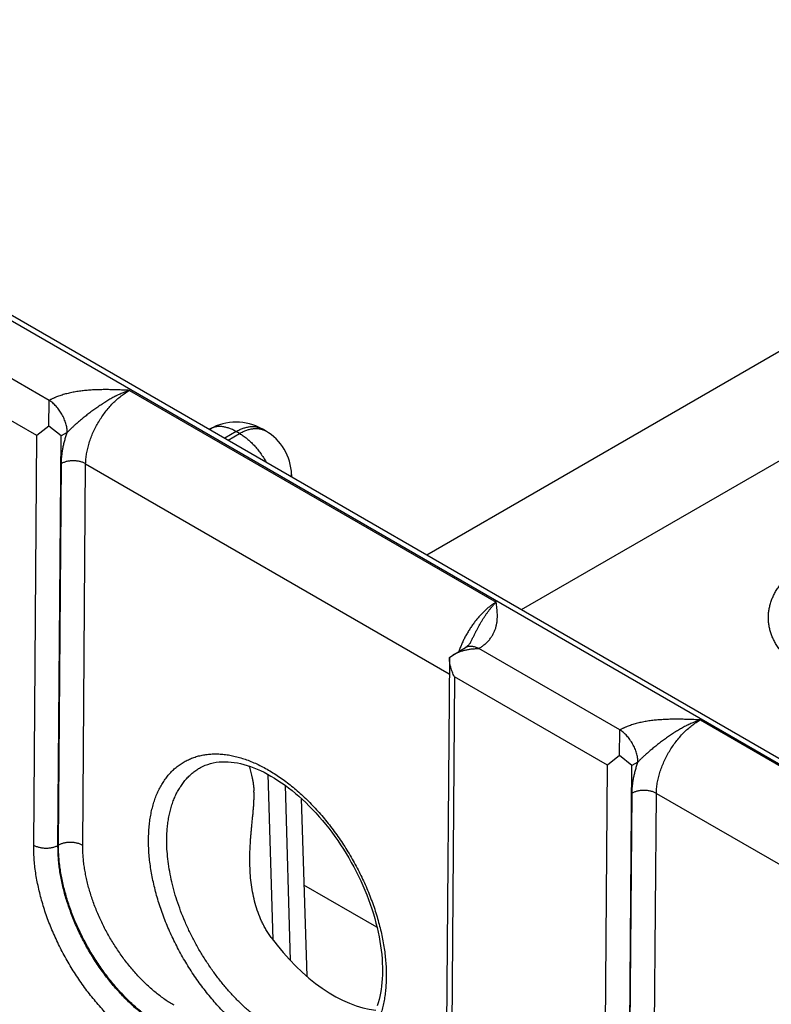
# Model space of a CAD drawing. Header units: inches. Extents: x 0 to 34, y 0 to 22.
# Tile 62 of 116: x 22.8 to 23.7, y 17 to 18.1. Entities that reach past the tile are written whole.
import ezdxf

# ---------------------------------------------------------------- set-up
doc = ezdxf.new("R2010")
doc.units = ezdxf.units.IN
doc.header["$LTSCALE"] = 1.87
doc.header["$MEASUREMENT"] = 0
doc.layers.get('0').update_dxf_attribs({"linetype": 'CONTINUOUS'})

msp = doc.modelspace()

# ---------------------------------------------------------------- linework, layer by layer
at = {"color": 7, "linetype": 'CONTINUOUS'}
for p, q in [((22.1638, 18.1658), (27.3951, 15.1453)), ((22.1733, 18.1667), (27.4046, 15.1462)), ((23.2739, 17.5312), (24.3143, 18.132)), ((23.3832, 17.4681), (24.3695, 18.0376)), ((22.8389, 17.7091), (22.6763, 17.803)), ((22.8246, 17.6686), (22.6482, 17.7705)), ((22.9315, 17.7207), (23.3539, 17.4768)), ((22.8386, 17.6796), (22.8389, 17.7091)), ((22.8386, 17.6796), (22.8246, 17.6686)), ((22.8526, 17.6683), (22.8386, 17.6796)), ((23.0242, 17.6762), (23.0235, 17.6758)), ((23.0542, 17.6732), (23.0411, 17.6656)), ((23.0582, 17.671), (23.0542, 17.6732)), ((23.0882, 17.6739), (23.0842, 17.6762)), ((23.0842, 17.6762), (23.0842, 17.6762)), ((22.821, 17.1968), (22.8246, 17.6686)), ((22.849, 17.1965), (22.8526, 17.6683)), ((22.8597, 17.6722), (22.8526, 17.6683)), ((23.045, 17.6634), (23.0582, 17.671)), ((22.8495, 17.1968), (22.8529, 17.6364)), ((22.8776, 17.1965), (22.8809, 17.6361)), ((22.8809, 17.6361), (23.2999, 17.3942)), ((23.1181, 17.6238), (23.1182, 17.6211)), ((23.3039, 17.4158), (23.3185, 17.4245)), ((23.4965, 17.3295), (23.3339, 17.4233)), ((23.3, 17.413), (23.2964, 16.927)), ((23.3, 17.4131), (23.3039, 17.4158)), ((23.3058, 17.3908), (23.3023, 16.9189)), ((23.4822, 17.2889), (23.3058, 17.3908)), ((23.5892, 17.341), (24.0115, 17.0971)), ((23.4962, 17.2999), (23.4965, 17.3294)), ((23.4962, 17.2999), (23.4822, 17.2889)), ((23.5102, 17.2886), (23.4962, 17.2999)), ((23.4786, 16.8171), (23.4822, 17.2889)), ((23.5066, 16.8168), (23.5102, 17.2886)), ((23.5173, 17.2925), (23.5102, 17.2886)), ((23.0908, 17.2784), (23.0966, 17.0878)), ((23.1106, 17.2658), (23.1167, 17.0639)), ((23.5071, 16.8171), (23.5105, 17.2567)), ((23.5352, 16.8168), (23.5386, 17.2564)), ((23.5386, 17.2564), (23.9575, 17.0145)), ((23.1294, 17.2505), (23.1356, 17.0458)), ((22.8495, 17.1968), (22.849, 17.1965)), ((23.2166, 17.1022), (23.1324, 17.1508))]:
    msp.add_line(p, q, dxfattribs=at)
for points in [[(23.3242, 17.4299), (23.324, 17.4296), (23.3238, 17.4292), (23.3236, 17.4289), (23.3233, 17.4285), (23.3229, 17.4281), (23.3225, 17.4276), (23.3221, 17.4272), (23.3216, 17.4267), (23.321, 17.4263), (23.3204, 17.4258), (23.3198, 17.4254), (23.3191, 17.4249), (23.3185, 17.4245)], [(23.0134, 17.2862), (23.0155, 17.2873), (23.0185, 17.2887), (23.0216, 17.2898), (23.0248, 17.2908), (23.028, 17.2916), (23.0313, 17.2922), (23.0346, 17.2926), (23.038, 17.2928), (23.0415, 17.2929), (23.045, 17.2928), (23.0485, 17.2925), (23.0521, 17.292), (23.0557, 17.2914), (23.0594, 17.2907), (23.0632, 17.2897), (23.067, 17.2886), (23.0708, 17.2874), (23.0747, 17.2859), (23.0786, 17.2843), (23.0825, 17.2826), (23.0865, 17.2807), (23.0904, 17.2786), (23.0944, 17.2764), (23.0985, 17.274), (23.1025, 17.2714), (23.1065, 17.2687), (23.1106, 17.2659), (23.1146, 17.2629), (23.1187, 17.2597), (23.1227, 17.2564), (23.1267, 17.253), (23.1306, 17.2494), (23.1346, 17.2457), (23.1385, 17.2418), (23.1424, 17.2379), (23.1462, 17.2338), (23.15, 17.2295), (23.1537, 17.2252), (23.1574, 17.2208), (23.161, 17.2162), (23.1645, 17.2116), (23.168, 17.2069), (23.1714, 17.202), (23.1747, 17.1971), (23.1779, 17.1922), (23.181, 17.1871), (23.1841, 17.182), (23.187, 17.1768), (23.1899, 17.1716), (23.1926, 17.1663), (23.1953, 17.161), (23.1978, 17.1557), (23.2003, 17.1503), (23.2026, 17.1449), (23.2048, 17.1395), (23.2069, 17.134), (23.2088, 17.1286), (23.2107, 17.1232), (23.2124, 17.1178), (23.214, 17.1124), (23.2154, 17.107), (23.2168, 17.1017), (23.218, 17.0964), (23.219, 17.0911), (23.22, 17.0859), (23.2208, 17.0808), (23.2215, 17.0757), (23.222, 17.0706), (23.2224, 17.0657), (23.2227, 17.0608), (23.2229, 17.056), (23.2229, 17.0515)], [(23.2229, 17.0515), (23.2228, 17.0472), (23.2226, 17.0428), (23.2223, 17.0386), (23.2218, 17.0344), (23.2213, 17.0303), (23.2206, 17.0264), (23.2198, 17.0225), (23.219, 17.0188), (23.218, 17.0152), (23.2168, 17.0116)]]:
    msp.add_lwpolyline(points, dxfattribs=at)
for centre, radius, start, end in [((23.0542, 17.6242), 0.06, 60.0052, 119.9948), ((23.0582, 17.622), 0.06, 1.7318, 59.9986), ((23.0981, 17.6232), 0.0201, 354.3465, 1.7241)]:
    msp.add_arc(centre, radius, start, end, dxfattribs=at)
msp.add_ellipse((23.1642, 17.167), major_axis=(-0.0909, 0.1521), ratio=0.567171, start_param=-4.542064, end_param=-3.534765, dxfattribs=at)
for points, knots in [([(22.9315, 17.7207), (22.9295, 17.7208), (22.9254, 17.7209), (22.9193, 17.7212), (22.9132, 17.7214), (22.9071, 17.7215), (22.901, 17.7215), (22.8959, 17.7214), (22.8918, 17.7213), (22.8888, 17.7211), (22.8857, 17.7209), (22.8827, 17.7207), (22.8797, 17.7204), (22.8757, 17.72), (22.8707, 17.7193), (22.8649, 17.7182), (22.8592, 17.7169), (22.8537, 17.7154), (22.8493, 17.7139), (22.8463, 17.7127), (22.8447, 17.712), (22.8435, 17.7115), (22.8423, 17.7109), (22.8411, 17.7103), (22.84, 17.7098), (22.8392, 17.7094), (22.8389, 17.7091)], [0, 0, 0, 0, 0.064622, 0.129264, 0.193941, 0.258655, 0.323388, 0.388097, 0.420423, 0.452714, 0.484955, 0.51713, 0.549219, 0.581201, 0.644741, 0.707526, 0.769292, 0.829745, 0.888564, 0.917261, 0.931414, 0.945429, 0.959302, 0.973027, 0.986593, 1, 1, 1, 1]), ([(22.9315, 17.7207), (22.9307, 17.7204), (22.9291, 17.7199), (22.9267, 17.719), (22.9243, 17.718), (22.9218, 17.717), (22.9194, 17.7159), (22.9174, 17.715), (22.9158, 17.7142), (22.9142, 17.7134), (22.9122, 17.7123), (22.9098, 17.711), (22.9075, 17.7097), (22.9051, 17.7083), (22.9032, 17.7071), (22.9016, 17.7061), (22.9001, 17.7051), (22.8982, 17.7038), (22.8959, 17.7023), (22.8936, 17.7007), (22.8913, 17.6991), (22.8891, 17.6974), (22.8868, 17.6958), (22.8846, 17.6941), (22.8824, 17.6924), (22.8802, 17.6906), (22.8781, 17.6889), (22.8759, 17.6871), (22.8738, 17.6853), (22.8717, 17.6835), (22.8699, 17.682), (22.8685, 17.6808), (22.8675, 17.6798), (22.8665, 17.6789), (22.8655, 17.678), (22.8645, 17.677), (22.8635, 17.6761), (22.8625, 17.6751), (22.8615, 17.6741), (22.8606, 17.6732), (22.86, 17.6725), (22.8597, 17.6722)], [0, 0, 0, 0, 0.029372, 0.058981, 0.088813, 0.118861, 0.149121, 0.179582, 0.194883, 0.210229, 0.241049, 0.272034, 0.303168, 0.334435, 0.365822, 0.381556, 0.397315, 0.428901, 0.460565, 0.492294, 0.524077, 0.555902, 0.58776, 0.619642, 0.65154, 0.683447, 0.715357, 0.747263, 0.779155, 0.811022, 0.842847, 0.858736, 0.874605, 0.890448, 0.90626, 0.922034, 0.937761, 0.953433, 0.969038, 0.984566, 1, 1, 1, 1]), ([(22.8809, 17.6361), (22.881, 17.638), (22.8812, 17.6419), (22.8819, 17.6478), (22.8832, 17.6539), (22.8849, 17.6601), (22.887, 17.6663), (22.8896, 17.6725), (22.8925, 17.6786), (22.8959, 17.6845), (22.8995, 17.6902), (22.9035, 17.6957), (22.9077, 17.7009), (22.9122, 17.7058), (22.9168, 17.7102), (22.9216, 17.7142), (22.9265, 17.7177), (22.9299, 17.7198), (22.9315, 17.7207)], [0, 0, 0, 0, 0.055899, 0.114223, 0.174747, 0.237188, 0.301221, 0.366485, 0.432594, 0.499144, 0.565724, 0.631921, 0.697331, 0.761564, 0.824255, 0.885075, 0.943735, 1, 1, 1, 1]), ([(22.8597, 17.6722), (22.8597, 17.673), (22.8596, 17.6747), (22.8593, 17.6772), (22.8588, 17.6798), (22.8581, 17.6825), (22.8572, 17.6852), (22.8562, 17.6879), (22.855, 17.6905), (22.8536, 17.6931), (22.8521, 17.6956), (22.8504, 17.698), (22.8487, 17.7003), (22.8469, 17.7024), (22.8449, 17.7044), (22.843, 17.7062), (22.841, 17.7077), (22.8396, 17.7087), (22.8389, 17.7091)], [0, 0, 0, 0, 0.055917, 0.114368, 0.175102, 0.237813, 0.302147, 0.367721, 0.434123, 0.500927, 0.567699, 0.634004, 0.699419, 0.763537, 0.825975, 0.886388, 0.944477, 1, 1, 1, 1]), ([(23.0542, 17.6732), (23.0529, 17.674), (23.0508, 17.6751), (23.048, 17.6763), (23.0453, 17.6773), (23.0426, 17.6781), (23.04, 17.6786), (23.038, 17.6789), (23.0361, 17.679), (23.0342, 17.679), (23.0324, 17.6789), (23.0307, 17.6786), (23.029, 17.6782), (23.0273, 17.6777), (23.0257, 17.677), (23.0247, 17.6765), (23.0242, 17.6762)], [0, 0, 0, 0, 0.14854, 0.219945, 0.289416, 0.42258, 0.486417, 0.548506, 0.608952, 0.667883, 0.725457, 0.781853, 0.837273, 0.891942, 0.946101, 1, 1, 1, 1]), ([(23.0542, 17.6732), (23.0556, 17.674), (23.0576, 17.6751), (23.0604, 17.6763), (23.0631, 17.6773), (23.0658, 17.6781), (23.0685, 17.6786), (23.0704, 17.6789), (23.0724, 17.679), (23.0742, 17.679), (23.076, 17.6789), (23.0778, 17.6786), (23.0795, 17.6782), (23.0812, 17.6777), (23.0827, 17.677), (23.0837, 17.6765), (23.0842, 17.6762)], [0, 0, 0, 0, 0.14854, 0.219945, 0.289416, 0.42258, 0.486417, 0.548506, 0.608952, 0.667883, 0.725457, 0.781853, 0.837273, 0.891942, 0.946101, 1, 1, 1, 1]), ([(23.0582, 17.671), (23.0595, 17.6717), (23.0616, 17.6728), (23.0644, 17.674), (23.0671, 17.6751), (23.0698, 17.6758), (23.0724, 17.6764), (23.0744, 17.6766), (23.0763, 17.6768), (23.0782, 17.6768), (23.08, 17.6766), (23.0817, 17.6763), (23.0834, 17.6759), (23.0851, 17.6754), (23.0867, 17.6747), (23.0877, 17.6742), (23.0882, 17.6739)], [0, 0, 0, 0, 0.148542, 0.219948, 0.289419, 0.422584, 0.48642, 0.548508, 0.608953, 0.667884, 0.725457, 0.781852, 0.837272, 0.891941, 0.9461, 1, 1, 1, 1]), ([(22.8529, 17.6364), (22.8529, 17.6378), (22.853, 17.6406), (22.8534, 17.645), (22.8539, 17.6494), (22.8547, 17.6539), (22.8556, 17.6584), (22.8568, 17.663), (22.8581, 17.6676), (22.8591, 17.6706), (22.8597, 17.6722)], [0, 0, 0, 0, 0.115519, 0.23407, 0.355523, 0.479719, 0.606475, 0.735591, 0.866844, 1, 1, 1, 1]), ([(23.0582, 17.671), (23.0596, 17.6701), (23.0626, 17.6683), (23.0668, 17.6651), (23.0709, 17.6614), (23.075, 17.6574), (23.0788, 17.653), (23.0824, 17.6483), (23.0858, 17.6433), (23.0879, 17.6398), (23.0889, 17.6381)], [0, 0, 0, 0, 0.111529, 0.228192, 0.349474, 0.474739, 0.603255, 0.734216, 0.866761, 1, 1, 1, 1]), ([(22.8809, 17.6361), (22.8805, 17.6364), (22.8795, 17.6369), (22.8779, 17.6376), (22.8763, 17.6381), (22.8745, 17.6386), (22.8727, 17.639), (22.8708, 17.6393), (22.8689, 17.6395), (22.867, 17.6395), (22.865, 17.6395), (22.8631, 17.6394), (22.8612, 17.6391), (22.8594, 17.6388), (22.8576, 17.6383), (22.856, 17.6378), (22.8544, 17.6371), (22.8534, 17.6366), (22.8529, 17.6364)], [0, 0, 0, 0, 0.055795, 0.11408, 0.174617, 0.237111, 0.301226, 0.366589, 0.432804, 0.49946, 0.566134, 0.632405, 0.697861, 0.762102, 0.824755, 0.885479, 0.943975, 1, 1, 1, 1]), ([(23.7161, 17.3914), (23.7142, 17.3925), (23.7105, 17.3947), (23.7052, 17.3983), (23.7002, 17.402), (23.6955, 17.4058), (23.6911, 17.4098), (23.6871, 17.4138), (23.6835, 17.418), (23.6802, 17.4223), (23.6772, 17.4267), (23.6747, 17.4312), (23.6725, 17.4357), (23.6707, 17.4403), (23.6693, 17.4449), (23.6683, 17.4496), (23.6677, 17.4543), (23.6675, 17.459), (23.6677, 17.4637), (23.6683, 17.4684), (23.6693, 17.473), (23.6707, 17.4777), (23.6725, 17.4823), (23.6747, 17.4868), (23.6772, 17.4912), (23.6802, 17.4956), (23.6835, 17.4999), (23.6871, 17.5041), (23.6911, 17.5082), (23.6955, 17.5121), (23.7002, 17.516), (23.7052, 17.5197), (23.7105, 17.5232), (23.7142, 17.5255), (23.7161, 17.5266)], [0, 0, 0, 0, 0.037617, 0.07428, 0.109979, 0.14471, 0.178482, 0.211311, 0.243227, 0.274268, 0.304488, 0.333951, 0.362736, 0.390931, 0.41864, 0.445973, 0.473051, 0.5, 0.526949, 0.554027, 0.58136, 0.609069, 0.637264, 0.666049, 0.695512, 0.725732, 0.756773, 0.788689, 0.821518, 0.85529, 0.890021, 0.92572, 0.962383, 1, 1, 1, 1]), ([(23.3539, 17.4768), (23.3528, 17.4761), (23.3506, 17.4747), (23.3473, 17.4723), (23.344, 17.4697), (23.3408, 17.4668), (23.3377, 17.4637), (23.3346, 17.4605), (23.3316, 17.457), (23.3288, 17.4533), (23.326, 17.4495), (23.3234, 17.4456), (23.3209, 17.4415), (23.3185, 17.4374), (23.3164, 17.4331), (23.3144, 17.4288), (23.3126, 17.4244), (23.3115, 17.4215), (23.311, 17.42)], [0, 0, 0, 0, 0.054149, 0.110121, 0.167813, 0.227103, 0.287849, 0.349895, 0.413067, 0.477183, 0.542051, 0.607471, 0.673238, 0.739144, 0.804981, 0.870539, 0.935613, 1, 1, 1, 1]), ([(23.3242, 17.4299), (23.3248, 17.4311), (23.3259, 17.4333), (23.3276, 17.4367), (23.3293, 17.4401), (23.331, 17.4435), (23.3328, 17.4468), (23.3342, 17.4494), (23.3354, 17.4516), (23.3363, 17.4531), (23.3373, 17.4547), (23.3382, 17.4562), (23.3391, 17.4577), (23.3401, 17.4592), (23.341, 17.4606), (23.342, 17.4621), (23.3429, 17.4635), (23.3439, 17.4648), (23.3449, 17.4662), (23.3462, 17.4679), (23.3475, 17.4696), (23.3489, 17.4712), (23.3499, 17.4724), (23.3509, 17.4736), (23.3522, 17.475), (23.3532, 17.4761), (23.3539, 17.4768)], [0, 0, 0, 0, 0.068622, 0.136902, 0.204748, 0.272069, 0.338771, 0.40474, 0.437411, 0.469856, 0.502066, 0.534033, 0.565732, 0.597143, 0.628254, 0.659057, 0.689542, 0.719699, 0.749503, 0.778936, 0.836664, 0.864945, 0.89282, 0.920268, 0.947282, 1, 1, 1, 1]), ([(23.3339, 17.4233), (23.3343, 17.4235), (23.335, 17.4239), (23.336, 17.4246), (23.337, 17.4253), (23.338, 17.426), (23.3389, 17.4267), (23.3401, 17.4276), (23.3421, 17.4293), (23.3442, 17.4313), (23.3461, 17.4334), (23.3473, 17.435), (23.3485, 17.4366), (23.3496, 17.4383), (23.3505, 17.44), (23.3514, 17.4417), (23.3522, 17.4434), (23.3528, 17.4451), (23.3534, 17.4469), (23.3539, 17.4486), (23.3543, 17.4504), (23.3546, 17.4521), (23.3549, 17.4539), (23.3551, 17.4556), (23.3552, 17.4574), (23.3553, 17.4598), (23.3553, 17.4627), (23.3551, 17.4662), (23.3548, 17.4698), (23.3544, 17.4733), (23.3541, 17.4756), (23.3539, 17.4768)], [0, 0, 0, 0, 0.020017, 0.03978, 0.05928, 0.078529, 0.097536, 0.116299, 0.153109, 0.223981, 0.258156, 0.291555, 0.324236, 0.356263, 0.387702, 0.418618, 0.449077, 0.479142, 0.508876, 0.538336, 0.567574, 0.59664, 0.625575, 0.654418, 0.6832, 0.711947, 0.769411, 0.826926, 0.884538, 0.942242, 1, 1, 1, 1]), ([(23.3039, 17.4158), (23.305, 17.4165), (23.3073, 17.4177), (23.3108, 17.4192), (23.3144, 17.4205), (23.3182, 17.4215), (23.3221, 17.4223), (23.3253, 17.4228), (23.328, 17.423), (23.33, 17.4232), (23.3319, 17.4233), (23.3333, 17.4233), (23.3339, 17.4233)], [0, 0, 0, 0, 0.120924, 0.243645, 0.367791, 0.493041, 0.619117, 0.745774, 0.809258, 0.872807, 0.936396, 1, 1, 1, 1]), ([(23.3185, 17.4245), (23.3187, 17.4247), (23.3192, 17.425), (23.3201, 17.4253), (23.3209, 17.4256), (23.3218, 17.4258), (23.3227, 17.426), (23.3239, 17.4261), (23.3255, 17.4261), (23.3276, 17.4258), (23.3296, 17.4252), (23.3317, 17.4244), (23.3331, 17.4237), (23.3338, 17.4233)], [0, 0, 0, 0, 0.054158, 0.108567, 0.16347, 0.219103, 0.275681, 0.333402, 0.452882, 0.578737, 0.71169, 0.852099, 1, 1, 1, 1]), ([(23.3058, 17.3908), (23.3053, 17.3917), (23.3045, 17.3934), (23.3034, 17.3961), (23.3024, 17.3989), (23.3016, 17.4017), (23.3009, 17.4045), (23.3004, 17.4074), (23.3001, 17.4102), (23.3, 17.4122), (23.3, 17.4131)], [0, 0, 0, 0, 0.125341, 0.250868, 0.37644, 0.501919, 0.627162, 0.752025, 0.876357, 1, 1, 1, 1]), ([(23.5892, 17.341), (23.5871, 17.3411), (23.5831, 17.3413), (23.5769, 17.3415), (23.5708, 17.3417), (23.5647, 17.3418), (23.5586, 17.3418), (23.5535, 17.3417), (23.5494, 17.3416), (23.5464, 17.3414), (23.5433, 17.3412), (23.5403, 17.341), (23.5373, 17.3407), (23.5333, 17.3403), (23.5284, 17.3396), (23.5225, 17.3385), (23.5168, 17.3373), (23.5113, 17.3357), (23.5069, 17.3342), (23.5039, 17.333), (23.5023, 17.3323), (23.5011, 17.3318), (23.4999, 17.3312), (23.4987, 17.3307), (23.4976, 17.3301), (23.4968, 17.3297), (23.4965, 17.3295)], [0, 0, 0, 0, 0.064622, 0.129264, 0.193941, 0.258655, 0.323388, 0.388097, 0.420423, 0.452714, 0.484955, 0.51713, 0.549219, 0.581201, 0.644741, 0.707526, 0.769292, 0.829745, 0.888564, 0.917261, 0.931414, 0.945429, 0.959302, 0.973027, 0.986593, 1, 1, 1, 1]), ([(23.5892, 17.341), (23.5883, 17.3407), (23.5867, 17.3402), (23.5843, 17.3393), (23.5819, 17.3383), (23.5794, 17.3373), (23.577, 17.3362), (23.575, 17.3353), (23.5734, 17.3345), (23.5718, 17.3337), (23.5698, 17.3326), (23.5675, 17.3313), (23.5651, 17.33), (23.5627, 17.3286), (23.5608, 17.3274), (23.5592, 17.3264), (23.5577, 17.3254), (23.5558, 17.3242), (23.5535, 17.3226), (23.5512, 17.321), (23.5489, 17.3194), (23.5467, 17.3178), (23.5445, 17.3161), (23.5422, 17.3144), (23.54, 17.3127), (23.5378, 17.3109), (23.5357, 17.3092), (23.5335, 17.3074), (23.5314, 17.3056), (23.5293, 17.3038), (23.5275, 17.3023), (23.5261, 17.3011), (23.5251, 17.3001), (23.5241, 17.2992), (23.5231, 17.2983), (23.5221, 17.2973), (23.5211, 17.2964), (23.5201, 17.2954), (23.5191, 17.2944), (23.5182, 17.2935), (23.5176, 17.2928), (23.5173, 17.2925)], [0, 0, 0, 0, 0.029372, 0.058981, 0.088813, 0.118861, 0.149121, 0.179582, 0.194883, 0.210229, 0.241049, 0.272034, 0.303168, 0.334435, 0.365822, 0.381556, 0.397315, 0.428901, 0.460565, 0.492294, 0.524077, 0.555902, 0.58776, 0.619642, 0.65154, 0.683447, 0.715357, 0.747263, 0.779155, 0.811022, 0.842847, 0.858736, 0.874605, 0.890448, 0.90626, 0.922034, 0.937761, 0.953433, 0.969038, 0.984566, 1, 1, 1, 1]), ([(23.5386, 17.2564), (23.5386, 17.2583), (23.5388, 17.2622), (23.5395, 17.2682), (23.5408, 17.2742), (23.5425, 17.2804), (23.5446, 17.2866), (23.5472, 17.2928), (23.5501, 17.2989), (23.5535, 17.3048), (23.5571, 17.3106), (23.5611, 17.316), (23.5653, 17.3212), (23.5698, 17.3261), (23.5745, 17.3305), (23.5792, 17.3345), (23.5841, 17.338), (23.5875, 17.3401), (23.5892, 17.341)], [0, 0, 0, 0, 0.055899, 0.114223, 0.174747, 0.237188, 0.301221, 0.366485, 0.432594, 0.499144, 0.565724, 0.631921, 0.697331, 0.761564, 0.824255, 0.885075, 0.943735, 1, 1, 1, 1]), ([(23.5173, 17.2925), (23.5173, 17.2933), (23.5172, 17.295), (23.5169, 17.2975), (23.5164, 17.3001), (23.5157, 17.3028), (23.5148, 17.3055), (23.5138, 17.3082), (23.5126, 17.3108), (23.5112, 17.3134), (23.5097, 17.3159), (23.5081, 17.3183), (23.5063, 17.3206), (23.5045, 17.3228), (23.5026, 17.3247), (23.5006, 17.3265), (23.4986, 17.3281), (23.4972, 17.329), (23.4965, 17.3294)], [0, 0, 0, 0, 0.055917, 0.114368, 0.175102, 0.237813, 0.302147, 0.367721, 0.434123, 0.500927, 0.567699, 0.634004, 0.699419, 0.763537, 0.825975, 0.886388, 0.944477, 1, 1, 1, 1]), ([(22.9533, 17.2035), (22.9534, 17.2061), (22.9535, 17.2112), (22.9541, 17.2186), (22.9549, 17.2259), (22.9561, 17.2329), (22.9577, 17.2397), (22.9595, 17.2462), (22.9613, 17.2514), (22.9629, 17.2554), (22.9646, 17.2592), (22.9669, 17.2638), (22.97, 17.269), (22.9734, 17.2739), (22.977, 17.2784), (22.9809, 17.2826), (22.9851, 17.2864), (22.9896, 17.2897), (22.9943, 17.2927), (22.9992, 17.2953), (23.0043, 17.2974), (23.0097, 17.2992), (23.0152, 17.3005), (23.021, 17.3014), (23.0268, 17.3019), (23.0329, 17.3019), (23.0391, 17.3015), (23.0454, 17.3007), (23.0518, 17.2994), (23.0583, 17.2978), (23.0648, 17.2957), (23.0715, 17.2932), (23.0782, 17.2903), (23.0849, 17.287), (23.0916, 17.2833), (23.0983, 17.2792), (23.105, 17.2747), (23.1117, 17.2699), (23.1183, 17.2648), (23.1248, 17.2593), (23.1313, 17.2535), (23.1376, 17.2473), (23.1439, 17.2409), (23.15, 17.2342), (23.156, 17.2272), (23.1618, 17.22), (23.1674, 17.2126), (23.1729, 17.2049), (23.1782, 17.1971), (23.1832, 17.189), (23.188, 17.1808), (23.1926, 17.1725), (23.197, 17.1641), (23.2011, 17.1556), (23.2049, 17.147), (23.2084, 17.1383), (23.2117, 17.1296), (23.2147, 17.1209), (23.2173, 17.1122), (23.2197, 17.1035), (23.2218, 17.0949), (23.2235, 17.0864), (23.2249, 17.0779), (23.226, 17.0696), (23.2268, 17.0614), (23.2272, 17.0533), (23.2273, 17.048), (23.2273, 17.0453)], [0, 0, 0, 0, 0.015722, 0.031052, 0.045986, 0.060523, 0.074664, 0.088417, 0.101794, 0.108347, 0.114813, 0.127491, 0.139856, 0.15194, 0.163779, 0.175416, 0.186894, 0.198264, 0.209576, 0.220884, 0.23224, 0.243695, 0.255301, 0.267101, 0.27914, 0.291453, 0.304074, 0.31703, 0.330342, 0.344029, 0.358102, 0.372569, 0.387433, 0.402694, 0.418348, 0.434388, 0.450803, 0.467579, 0.484701, 0.50215, 0.519907, 0.537949, 0.556253, 0.574794, 0.593544, 0.612477, 0.631564, 0.650776, 0.670082, 0.689452, 0.708857, 0.728263, 0.747642, 0.766962, 0.786193, 0.805305, 0.824267, 0.843053, 0.861633, 0.879981, 0.898072, 0.915882, 0.933389, 0.950571, 0.967411, 0.983892, 1, 1, 1, 1]), ([(23.0692, 17.2879), (23.0695, 17.287), (23.07, 17.285), (23.0708, 17.282), (23.0717, 17.2789), (23.0725, 17.2755), (23.0732, 17.2725), (23.0736, 17.27), (23.0739, 17.268), (23.0742, 17.2659), (23.0745, 17.2638), (23.0747, 17.2616), (23.0748, 17.2601), (23.0748, 17.2593)], [0, 0, 0, 0, 0.100345, 0.206408, 0.318722, 0.437949, 0.564883, 0.631515, 0.700399, 0.771631, 0.845285, 0.921407, 1, 1, 1, 1]), ([(23.5105, 17.2567), (23.5105, 17.2581), (23.5106, 17.261), (23.511, 17.2653), (23.5115, 17.2697), (23.5123, 17.2742), (23.5132, 17.2787), (23.5144, 17.2833), (23.5157, 17.2879), (23.5167, 17.2909), (23.5173, 17.2925)], [0, 0, 0, 0, 0.115519, 0.23407, 0.355523, 0.479719, 0.606475, 0.735591, 0.866844, 1, 1, 1, 1]), ([(22.9744, 17.2033), (22.9744, 17.2057), (22.9745, 17.2105), (22.9751, 17.2175), (22.9759, 17.2243), (22.977, 17.2308), (22.9785, 17.2372), (22.9803, 17.2432), (22.982, 17.2481), (22.9835, 17.2518), (22.9851, 17.2554), (22.9873, 17.2597), (22.9903, 17.2645), (22.9935, 17.269), (22.9969, 17.2732), (23.0007, 17.277), (23.0046, 17.2805), (23.0089, 17.2836), (23.0118, 17.2854), (23.0134, 17.2862)], [0, 0, 0, 0, 0.075146, 0.148392, 0.219714, 0.289109, 0.356591, 0.422195, 0.48598, 0.517219, 0.548036, 0.608455, 0.667377, 0.724961, 0.781392, 0.836876, 0.891641, 0.94593, 1, 1, 1, 1]), ([(23.0702, 17.1729), (23.0701, 17.1767), (23.07, 17.1823), (23.0702, 17.1899), (23.0705, 17.1955), (23.0708, 17.2011), (23.0712, 17.2067), (23.0717, 17.2123), (23.0722, 17.2179), (23.0728, 17.2234), (23.0733, 17.2288), (23.0739, 17.2342), (23.0743, 17.2395), (23.0747, 17.2447), (23.0749, 17.2498), (23.075, 17.2546), (23.0749, 17.2578), (23.0748, 17.2593)], [0, 0, 0, 0, 0.130679, 0.19596, 0.261163, 0.326254, 0.391185, 0.455899, 0.520315, 0.584325, 0.647778, 0.710468, 0.772113, 0.832343, 0.890711, 0.946736, 1, 1, 1, 1]), ([(23.5386, 17.2564), (23.5381, 17.2567), (23.5371, 17.2572), (23.5355, 17.2579), (23.5339, 17.2584), (23.5321, 17.2589), (23.5303, 17.2593), (23.5284, 17.2596), (23.5265, 17.2598), (23.5246, 17.2599), (23.5226, 17.2598), (23.5207, 17.2597), (23.5188, 17.2594), (23.517, 17.2591), (23.5152, 17.2586), (23.5136, 17.2581), (23.512, 17.2574), (23.511, 17.257), (23.5105, 17.2567)], [0, 0, 0, 0, 0.055795, 0.11408, 0.174617, 0.237111, 0.301226, 0.366589, 0.432804, 0.49946, 0.566134, 0.632405, 0.697861, 0.762102, 0.824755, 0.885479, 0.943975, 1, 1, 1, 1]), ([(22.821, 17.1968), (22.8215, 17.1965), (22.8224, 17.196), (22.824, 17.1953), (22.8257, 17.1947), (22.8274, 17.1943), (22.8292, 17.1939), (22.8311, 17.1936), (22.833, 17.1934), (22.835, 17.1933), (22.8369, 17.1934), (22.8388, 17.1935), (22.8407, 17.1937), (22.8425, 17.1941), (22.8443, 17.1945), (22.846, 17.1951), (22.8475, 17.1957), (22.8485, 17.1962), (22.849, 17.1965)], [0, 0, 0, 0, 0.055795, 0.11408, 0.174617, 0.237111, 0.301226, 0.366589, 0.432804, 0.49946, 0.566134, 0.632405, 0.697861, 0.762102, 0.824755, 0.885479, 0.943975, 1, 1, 1, 1]), ([(22.9541, 16.9634), (22.9519, 16.9647), (22.9475, 16.9674), (22.9409, 16.9717), (22.9344, 16.9765), (22.9279, 16.9815), (22.9215, 16.9869), (22.9151, 16.9926), (22.9089, 16.9986), (22.9027, 17.0049), (22.8967, 17.0115), (22.8909, 17.0184), (22.8852, 17.0254), (22.8796, 17.0327), (22.8743, 17.0403), (22.8691, 17.048), (22.8642, 17.0558), (22.8594, 17.0639), (22.8549, 17.072), (22.8507, 17.0803), (22.8467, 17.0887), (22.8429, 17.0971), (22.8394, 17.1056), (22.8362, 17.1141), (22.8333, 17.1227), (22.8307, 17.1312), (22.8284, 17.1397), (22.8264, 17.1482), (22.8247, 17.1565), (22.8233, 17.1648), (22.8222, 17.173), (22.8215, 17.1811), (22.821, 17.189), (22.821, 17.1942), (22.821, 17.1968)], [0, 0, 0, 0, 0.027577, 0.055799, 0.084642, 0.11408, 0.144081, 0.174611, 0.205632, 0.237103, 0.26898, 0.301219, 0.333771, 0.366588, 0.399619, 0.432813, 0.466117, 0.499479, 0.532846, 0.566163, 0.599379, 0.632442, 0.665298, 0.697899, 0.730194, 0.762136, 0.79368, 0.82478, 0.855397, 0.885492, 0.91503, 0.943978, 0.972309, 1, 1, 1, 1]), ([(22.968, 16.9876), (22.966, 16.9888), (22.962, 16.9912), (22.9562, 16.9951), (22.9503, 16.9993), (22.9445, 17.0038), (22.9387, 17.0086), (22.9331, 17.0137), (22.9275, 17.0191), (22.922, 17.0247), (22.9166, 17.0306), (22.9114, 17.0367), (22.9063, 17.0431), (22.9013, 17.0496), (22.8965, 17.0563), (22.8904, 17.0655), (22.8831, 17.0774), (22.8766, 17.0897), (22.8718, 17.0997), (22.8685, 17.1072), (22.8654, 17.1148), (22.8625, 17.1225), (22.8599, 17.1301), (22.8576, 17.1377), (22.8555, 17.1454), (22.8538, 17.1529), (22.8522, 17.1604), (22.851, 17.1679), (22.8501, 17.1752), (22.8494, 17.1824), (22.8491, 17.1895), (22.849, 17.1942), (22.849, 17.1965)], [0, 0, 0, 0, 0.027593, 0.055826, 0.084678, 0.11412, 0.144123, 0.174652, 0.20567, 0.237135, 0.269005, 0.301234, 0.333777, 0.366582, 0.399602, 0.432784, 0.499419, 0.566074, 0.599281, 0.632335, 0.665185, 0.697781, 0.730074, 0.762016, 0.793562, 0.824669, 0.855294, 0.885402, 0.914956, 0.943924, 0.97228, 1, 1, 1, 1]), ([(22.8776, 17.1965), (22.8771, 17.1968), (22.8761, 17.1973), (22.8746, 17.198), (22.8729, 17.1985), (22.8712, 17.199), (22.8693, 17.1994), (22.8675, 17.1997), (22.8655, 17.1999), (22.8636, 17.1999), (22.8617, 17.1999), (22.8598, 17.1998), (22.8579, 17.1995), (22.856, 17.1992), (22.8543, 17.1987), (22.8526, 17.1982), (22.851, 17.1975), (22.85, 17.197), (22.8495, 17.1968)], [0, 0, 0, 0, 0.055795, 0.11408, 0.174617, 0.237111, 0.301226, 0.366589, 0.432804, 0.49946, 0.566134, 0.632405, 0.697861, 0.762102, 0.824755, 0.885479, 0.943975, 1, 1, 1, 1]), ([(22.9688, 16.988), (22.9668, 16.9892), (22.9628, 16.9916), (22.957, 16.9955), (22.9511, 16.9998), (22.9453, 17.0043), (22.9396, 17.0091), (22.9339, 17.0142), (22.9284, 17.0196), (22.9229, 17.0253), (22.9175, 17.0311), (22.9123, 17.0373), (22.9072, 17.0436), (22.9022, 17.0501), (22.8974, 17.0569), (22.8913, 17.0661), (22.884, 17.0779), (22.8775, 17.0902), (22.8727, 17.1002), (22.8693, 17.1077), (22.8662, 17.1153), (22.8633, 17.1229), (22.8607, 17.1306), (22.8584, 17.1382), (22.8563, 17.1458), (22.8545, 17.1533), (22.8529, 17.1608), (22.8517, 17.1682), (22.8507, 17.1756), (22.85, 17.1828), (22.8496, 17.1898), (22.8495, 17.1945), (22.8495, 17.1968)], [0, 0, 0, 0, 0.027562, 0.055772, 0.084608, 0.114042, 0.144043, 0.174575, 0.2056, 0.237077, 0.268963, 0.301211, 0.333775, 0.366604, 0.399648, 0.432855, 0.49954, 0.566241, 0.599468, 0.632539, 0.665403, 0.698009, 0.730308, 0.762251, 0.793792, 0.824888, 0.855497, 0.88558, 0.915102, 0.94403, 0.972338, 1, 1, 1, 1]), ([(22.9827, 17.0123), (22.9809, 17.0133), (22.9774, 17.0154), (22.9722, 17.0188), (22.9671, 17.0226), (22.962, 17.0266), (22.9569, 17.0308), (22.9519, 17.0353), (22.947, 17.0401), (22.9405, 17.0468), (22.9326, 17.0556), (22.9238, 17.067), (22.9155, 17.079), (22.9078, 17.0915), (22.9009, 17.1045), (22.8948, 17.1177), (22.8895, 17.1312), (22.8859, 17.1424), (22.8834, 17.1514), (22.8818, 17.1581), (22.8805, 17.1647), (22.8794, 17.1713), (22.8785, 17.1777), (22.878, 17.1841), (22.8776, 17.1903), (22.8776, 17.1945), (22.8776, 17.1965)], [0, 0, 0, 0, 0.027579, 0.055802, 0.084647, 0.114087, 0.14409, 0.174621, 0.205644, 0.237117, 0.301229, 0.366594, 0.432816, 0.499479, 0.56616, 0.632436, 0.697889, 0.762123, 0.793668, 0.82477, 0.855389, 0.885485, 0.915025, 0.943975, 0.972308, 1, 1, 1, 1]), ([(23.2273, 17.0453), (23.2273, 17.0428), (23.2271, 17.0377), (23.2266, 17.0302), (23.2257, 17.0229), (23.2245, 17.0159), (23.223, 17.0092), (23.2211, 17.0027), (23.2193, 16.9975), (23.2177, 16.9935), (23.216, 16.9896), (23.2137, 16.985), (23.2106, 16.9798), (23.2073, 16.9749), (23.2036, 16.9704), (23.1997, 16.9662), (23.1955, 16.9625), (23.1911, 16.9591), (23.1864, 16.9561), (23.1814, 16.9535), (23.1763, 16.9514), (23.171, 16.9496), (23.1654, 16.9483), (23.1597, 16.9474), (23.1538, 16.947), (23.1477, 16.9469), (23.1416, 16.9473), (23.1353, 16.9481), (23.1289, 16.9494), (23.1224, 16.9511), (23.1158, 16.9531), (23.1091, 16.9556), (23.1025, 16.9585), (23.0958, 16.9619), (23.089, 16.9655), (23.0823, 16.9696), (23.0756, 16.9741), (23.069, 16.9789), (23.0623, 16.984), (23.0558, 16.9895), (23.0493, 16.9954), (23.043, 17.0015), (23.0367, 17.0079), (23.0306, 17.0146), (23.0246, 17.0216), (23.0188, 17.0288), (23.0132, 17.0363), (23.0077, 17.0439), (23.0024, 17.0518), (22.9974, 17.0598), (22.9926, 17.068), (22.988, 17.0763), (22.9836, 17.0848), (22.9795, 17.0933), (22.9757, 17.1019), (22.9722, 17.1106), (22.9689, 17.1193), (22.9659, 17.128), (22.9633, 17.1367), (22.9609, 17.1453), (22.9589, 17.1539), (22.9571, 17.1625), (22.9557, 17.1709), (22.9546, 17.1793), (22.9538, 17.1875), (22.9534, 17.1956), (22.9533, 17.2009), (22.9533, 17.2035)], [0, 0, 0, 0, 0.015724, 0.031057, 0.045993, 0.060532, 0.074675, 0.08843, 0.101809, 0.108363, 0.114829, 0.127508, 0.139875, 0.15196, 0.1638, 0.175437, 0.186916, 0.198286, 0.209598, 0.220906, 0.232262, 0.243717, 0.255322, 0.267122, 0.27916, 0.291473, 0.304093, 0.317048, 0.33036, 0.344046, 0.358119, 0.372585, 0.387449, 0.40271, 0.418365, 0.434404, 0.450819, 0.467595, 0.484717, 0.502167, 0.519924, 0.537967, 0.556271, 0.574812, 0.593562, 0.612496, 0.631583, 0.650794, 0.670101, 0.689471, 0.708875, 0.728282, 0.747661, 0.766981, 0.786211, 0.805322, 0.824284, 0.843068, 0.861647, 0.879994, 0.898084, 0.915893, 0.933397, 0.950578, 0.967415, 0.983894, 1, 1, 1, 1]), ([(23.1904, 16.9757), (23.1893, 16.9751), (23.187, 16.9738), (23.1835, 16.9721), (23.1799, 16.9707), (23.1762, 16.9694), (23.1724, 16.9684), (23.1685, 16.9676), (23.1645, 16.967), (23.1604, 16.9667), (23.1563, 16.9665), (23.1506, 16.9667), (23.1432, 16.9674), (23.1343, 16.9692), (23.1252, 16.9718), (23.116, 16.9753), (23.1066, 16.9797), (23.0973, 16.9849), (23.088, 16.9909), (23.0787, 16.9976), (23.0696, 17.0051), (23.0606, 17.0132), (23.0519, 17.022), (23.0434, 17.0314), (23.0352, 17.0413), (23.0274, 17.0517), (23.02, 17.0626), (23.013, 17.0738), (23.0065, 17.0853), (23.0006, 17.097), (22.9951, 17.109), (22.9903, 17.121), (22.986, 17.1331), (22.9824, 17.1452), (22.9794, 17.1572), (22.9771, 17.1691), (22.9755, 17.1808), (22.9745, 17.1921), (22.9743, 17.1996), (22.9744, 17.2033)], [0, 0, 0, 0, 0.010751, 0.021516, 0.032326, 0.043207, 0.054186, 0.06529, 0.076541, 0.087963, 0.099577, 0.111399, 0.13573, 0.161069, 0.187489, 0.215034, 0.243718, 0.273528, 0.304434, 0.336381, 0.369301, 0.40311, 0.437712, 0.473001, 0.508862, 0.545174, 0.581809, 0.618637, 0.655525, 0.69234, 0.728949, 0.765223, 0.801034, 0.836261, 0.870791, 0.904519, 0.937348, 0.969198, 1, 1, 1, 1]), ([(23.0946, 17.0905), (23.0935, 17.0919), (23.0914, 17.0949), (23.0886, 17.0995), (23.086, 17.1043), (23.0828, 17.1108), (23.0794, 17.1192), (23.0761, 17.1296), (23.0736, 17.1402), (23.0718, 17.151), (23.0707, 17.1619), (23.0703, 17.1692), (23.0702, 17.1729)], [0, 0, 0, 0, 0.062188, 0.124385, 0.186609, 0.248871, 0.373517, 0.498406, 0.623539, 0.74889, 0.874403, 1, 1, 1, 1])]:
    msp.add_open_spline(points, degree=3, knots=knots, dxfattribs=at)

doc.saveas('drawing.dxf')
